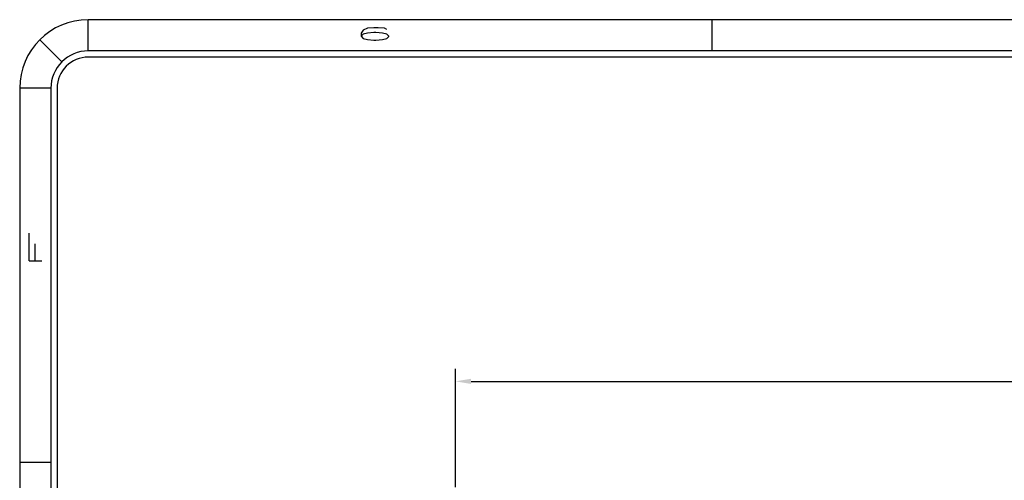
# Model space of a CAD drawing. Header units: inches. Extents: x -57.7 to -21.7, y -3.8 to 19.3.
# Tile 16 of 70: x -57.5 to -49.6, y 15.6 to 19.3. Entities that reach past the tile are written whole.
import ezdxf

# ---------------------------------------------------------------- set-up
doc = ezdxf.new("R2010")
doc.units = ezdxf.units.IN
doc.header["$LTSCALE"] = 0.5
doc.header["$MEASUREMENT"] = 0
doc.layers.get('DEFPOINTS').update_dxf_attribs({"color": 8})
for name, color, linetype in [('APP-M-D', 42, 'Continuous'), ('SID-M-D', 42, 'Continuous'), ('SID-M-S', 105, 'Continuous')]:
    doc.layers.add(name, color=color, linetype=linetype)
doc.styles.add('DIEMAKER', font='romans.shx')
doc.styles.add('R', font='ROMAND.SHX')
doc.dimstyles.new('LINEAR', dxfattribs={"dimtxt": 0.1, "dimasz": 0.125, "dimexe": 0.1, "dimexo": 0.05, "dimgap": 0.03, "dimtad": 1, "dimdec": 4, "dimzin": 4, "dimdsep": 46, "dimtxsty": 'DIEMAKER', "dimcen": 0, "dimclrd": 34, "dimclre": 34, "dimclrt": 42, "dimazin": 0, "dimtfac": 1, "dimtdec": 4, "dimtofl": 0, "dimtmove": 0, "dimatfit": 3, "dimfxl": 0, "dimtolj": 1, "dimtzin": 0, "dimarcsym": 0})

# ---------------------------------------------------------------- blocks, each defined once
blk = doc.blocks.new('*D83')
at = {"layer": 'APP-M-D', "color": 34, "lineweight": -2}
for p, q in [((-53.9818, 15.5436), (-53.9818, 16.4936)), ((-38.5318, 15.3561), (-38.5318, 16.4936)), ((-53.8568, 16.3936), (-38.6568, 16.3936))]:
    blk.add_line(p, q, dxfattribs=at)
at = {"layer": 'APP-M-D', "color": 34}
for points in [[(-53.8568, 16.4144), (-53.8568, 16.3727), (-53.9818, 16.3936)], [(-38.6568, 16.3727), (-38.6568, 16.4144), (-38.5318, 16.3936)]]:
    blk.add_solid(points, dxfattribs=at)
at = {"layer": 'DEFPOINTS', "color": 0}
for p in [(-38.5318, 16.3936), (-53.9818, 15.4936), (-38.5318, 15.3061)]:
    blk.add_point(p, dxfattribs=at)
at = {"layer": 'APP-M-D', "color": 42, "insert": (-46.6905, 16.4736), "char_height": 0.1, "attachment_point": 5, "style": 'DIEMAKER'}
blk.add_mtext('\\A1;15.4500', dxfattribs=at)
blk = doc.blocks.new('*U88')
at = {"layer": 'SID-M-S'}
for p, q in [((0, 22.55), (-34, 22.55)), ((-34, 22.3), (-34, 22.55)), ((-29, 22.55), (-29, 22.3)), ((-34.2121, 22.2121), (-34.3889, 22.3889)), ((0, 22.3), (-34, 22.3)), ((0, 22.25), (-34, 22.25)), ((-34.3, 22), (-34.55, 22)), ((-34.55, 22), (-34.55, 0)), ((-34.3, 22), (-34.3, 0)), ((-34.25, 22), (-34.25, 0)), ((-34.55, 19), (-34.3, 19))]:
    blk.add_line(p, q, dxfattribs=at)
for radius in [0.55, 0.3, 0.25]:
    blk.add_arc((-34, 22), radius, 90, 180, dxfattribs=at)
at = {"layer": 'SID-M-D', "style": 'R', "width": 4}
blk.add_text('6', height=0.1, dxfattribs=at).set_placement((-31.882, 22.3857))
blk.add_text('F', height=0.1, rotation=90, dxfattribs=at).set_placement((-34.3738, 20.5471))

msp = doc.modelspace()

# ---------------------------------------------------------------- block references
at = {"layer": 'SID-M-D'}
msp.add_blockref('*U88', (-22.92592, -3.25526), dxfattribs=at)

# ---------------------------------------------------------------- dimensions: what is measured, and where the dimension line sits
at = {"layer": 'APP-M-D'}
dim = msp.add_linear_dim(base=(-38.53178, 16.39356), p1=(-53.98178, 15.49356), p2=(-38.53178, 15.30606), dimstyle='LINEAR', dxfattribs=at)
dim.commit()
dim.dimension.update_dxf_attribs({"geometry": '*D83', "text_midpoint": (-46.69051, 16.39356), "dimtype": 160})

doc.saveas('drawing.dxf')
